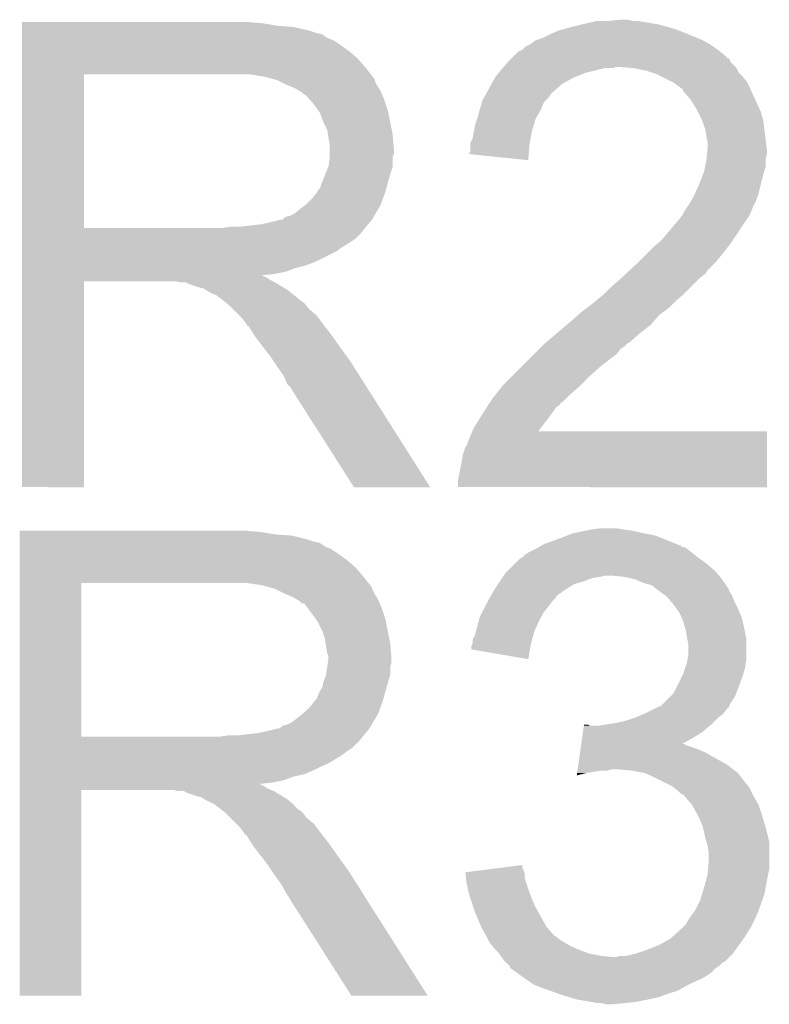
# Model space of a CAD drawing. Extents: x -1.3 to 24.2, y -3.9 to 53.4.
# Tile 17 of 42: x 18.8 to 20.3, y 8.2 to 10.2. Entities that reach past the tile are written whole.
import ezdxf

# ---------------------------------------------------------------- set-up
doc = ezdxf.new("R2010")
doc.units = 0
doc.layers.add('NFC_4_CLICK_V100_GTO', color=11, linetype='CONTINUOUS')

msp = doc.modelspace()

# ---------------------------------------------------------------- linework, layer by layer
at = {"layer": 'NFC_4_CLICK_V100_GTO'}
for points in [[(19.95424, 10.21842), (19.977102, 10.2235), (20.091402, 10.21842), (20.060922, 10.2235)], [(19.99996, 10.2235), (20.025358, 10.22604), (20.050762, 10.2235), (20.040602, 10.22604)], [(18.77062, 10.21842), (18.770622, 10.22096), (19.27606, 10.21842), (19.24558, 10.22096)], [(18.77062, 10.21334), (18.77062, 10.21842), (19.306538, 10.21334), (19.27606, 10.21842)], [(18.77062, 10.2108), (18.77062, 10.21334), (19.33956, 10.2108), (19.306538, 10.21334)], [(18.77062, 10.20318), (18.77062, 10.2108), (19.372578, 10.20318), (19.33956, 10.2108)], [(18.77062, 10.1981), (18.77062, 10.20318), (19.387822, 10.1981), (19.372578, 10.20318)], [(19.87804, 10.19556), (19.89582, 10.203182), (20.167602, 10.19556), (20.148548, 10.203182)], [(19.89582, 10.203182), (19.904706, 10.20572), (20.148548, 10.203182), (20.142202, 10.20572)], [(19.904706, 10.20572), (19.9136, 10.20826), (20.142202, 10.20572), (20.133312, 10.20826)], [(19.9136, 10.20826), (19.94408, 10.21588), (20.133312, 10.20826), (20.106642, 10.21588)], [(19.94408, 10.21588), (19.95424, 10.21842), (20.106642, 10.21588), (20.091402, 10.21842)], [(18.77062, 10.195556), (18.77062, 10.1981), (19.400524, 10.195556), (19.387822, 10.1981)], [(18.77062, 10.19302), (18.77062, 10.195556), (19.40306, 10.19302), (19.400524, 10.195556)], [(18.77062, 10.18794), (18.77062, 10.19302), (19.41068, 10.18794), (19.40306, 10.19302)], [(18.77062, 10.182858), (18.77062, 10.18794), (19.423382, 10.182858), (19.41068, 10.18794)], [(18.77062, 10.1727), (18.77062, 10.182858), (19.43862, 10.1727), (19.423382, 10.182858)], [(19.8374, 10.175242), (19.847562, 10.18286), (20.211414, 10.175242), (20.198082, 10.18286)], [(19.847562, 10.18286), (19.8628, 10.18794), (20.198082, 10.18286), (20.186228, 10.18794)], [(19.8628, 10.18794), (19.86788, 10.19048), (20.186228, 10.18794), (20.1803, 10.19048)], [(19.86788, 10.19048), (19.87804, 10.19556), (20.1803, 10.19048), (20.167602, 10.19556)], [(18.77062, 10.16), (18.77062, 10.1727), (19.4564, 10.16), (19.43862, 10.1727)], [(18.77062, 10.14476), (18.77062, 10.16), (19.474182, 10.14476), (19.4564, 10.16)], [(19.799292, 10.147292), (19.812004, 10.16), (20.24888, 10.147292), (20.23364, 10.16)], [(19.812004, 10.16), (19.819622, 10.162544), (20.23364, 10.16), (20.23008, 10.162544)], [(19.819622, 10.162544), (19.827244, 10.170162), (20.23008, 10.162544), (20.219416, 10.170162)], [(19.827244, 10.170162), (19.832318, 10.1727), (20.219416, 10.170162), (20.215862, 10.1727)], [(19.832318, 10.1727), (19.8374, 10.175242), (20.215862, 10.1727), (20.211414, 10.175242)], [(18.770618, 10.124442), (18.77062, 10.14476), (19.49196, 10.124442), (19.474182, 10.14476)], [(19.789138, 10.137138), (19.796744, 10.144744), (20.256504, 10.137138), (20.253964, 10.144744)], [(19.796744, 10.144744), (19.79676, 10.14476), (20.253964, 10.144744), (20.248902, 10.14476)], [(19.79676, 10.14476), (19.799292, 10.147292), (20.248902, 10.14476), (20.24888, 10.147292)], [(18.770618, 10.11174), (18.770618, 10.124442), (19.501838, 10.11174), (19.49196, 10.124442)], [(19.770088, 10.114278), (19.778556, 10.12444), (19.951698, 10.114278), (19.992338, 10.12444)], [(19.778556, 10.12444), (19.780672, 10.126978), (20.010116, 10.12444), (20.015196, 10.126978)], [(19.780672, 10.12698), (19.789138, 10.137138), (20.26666, 10.12698), (20.256504, 10.137138)], [(19.780672, 10.126978), (19.780672, 10.12698), (20.015196, 10.126978), (20.022822, 10.12698)], [(20.0533, 10.12444), (20.022822, 10.12698), (20.2692, 10.12444), (20.26666, 10.12698)], [(20.05332, 10.124436), (20.0533, 10.12444), (20.269202, 10.124436), (20.2692, 10.12444)], [(20.078698, 10.11936), (20.05332, 10.124436), (20.271742, 10.11936), (20.269202, 10.124436)], [(20.093938, 10.11428), (20.078698, 10.11936), (20.274282, 10.11428), (20.271742, 10.11936)], [(18.770612, 9.789182), (18.770618, 10.11172), (18.90014, 9.789182), (18.900142, 10.11172)], [(18.770618, 10.11172), (18.770618, 10.11174), (18.900142, 10.11172), (19.20748, 10.11174)], [(19.278602, 10.10666), (19.245582, 10.11174), (19.505788, 10.10666), (19.501838, 10.11174)], [(19.297242, 10.101576), (19.278602, 10.10666), (19.50974, 10.101576), (19.505788, 10.10666)], [(19.30654, 10.09904), (19.297242, 10.101576), (19.509742, 10.09904), (19.50974, 10.101576)], [(19.306548, 10.099036), (19.30654, 10.09904), (19.509742, 10.099036), (19.509742, 10.09904)], [(19.326856, 10.088882), (19.306548, 10.099036), (19.51482, 10.088882), (19.509742, 10.099036)], [(19.75503, 10.09142), (19.762288, 10.10412), (19.90344, 10.09142), (19.926298, 10.10412)], [(19.762288, 10.10412), (19.76374, 10.106658), (19.926298, 10.10412), (19.932644, 10.106658)], [(19.76374, 10.106658), (19.770088, 10.114278), (19.932644, 10.106658), (19.951698, 10.114278)], [(20.101558, 10.11174), (20.093938, 10.11428), (20.276822, 10.11174), (20.274282, 10.11428)], [(20.111722, 10.106658), (20.101558, 10.11174), (20.281902, 10.106658), (20.276822, 10.11174)], [(20.137118, 10.09396), (20.111722, 10.106658), (20.29206, 10.09396), (20.281902, 10.106658)], [(19.32686, 10.08888), (19.326856, 10.088882), (19.514822, 10.08888), (19.51482, 10.088882)], [(19.34464, 10.08126), (19.32686, 10.08888), (19.519392, 10.08126), (19.514822, 10.08888)], [(19.35311, 10.076178), (19.34464, 10.08126), (19.52244, 10.076178), (19.519392, 10.08126)], [(19.745374, 10.073642), (19.75358, 10.08888), (19.88312, 10.073642), (19.900536, 10.08888)], [(19.75358, 10.08888), (19.75503, 10.09142), (19.900536, 10.08888), (19.90344, 10.09142)], [(20.137122, 10.093958), (20.137118, 10.09396), (20.29206, 10.093958), (20.29206, 10.09396)], [(20.14728, 10.08634), (20.137122, 10.093958), (20.295524, 10.08634), (20.29206, 10.093958)], [(20.154896, 10.08126), (20.14728, 10.08634), (20.297834, 10.08126), (20.295524, 10.08634)], [(20.157438, 10.076184), (20.154896, 10.08126), (20.30014, 10.076184), (20.297834, 10.08126)], [(19.357342, 10.073638), (19.35311, 10.076178), (19.52353, 10.073638), (19.52244, 10.076178)], [(19.362426, 10.06856), (19.357342, 10.073638), (19.525706, 10.06856), (19.52353, 10.073638)], [(19.364966, 10.068554), (19.362426, 10.06856), (19.525708, 10.068554), (19.525706, 10.06856)], [(19.373852, 10.0584), (19.364966, 10.068554), (19.53006, 10.0584), (19.525708, 10.068554)], [(19.38274, 10.048242), (19.373852, 10.0584), (19.533446, 10.048242), (19.53006, 10.0584)], [(19.7358, 10.055862), (19.7399, 10.063478), (19.867882, 10.055862), (19.875498, 10.063478)], [(19.7399, 10.063478), (19.744004, 10.0711), (19.875498, 10.063478), (19.88058, 10.0711)], [(19.744004, 10.0711), (19.745374, 10.073642), (19.88058, 10.0711), (19.88312, 10.073642)], [(20.166152, 10.06602), (20.157438, 10.076184), (20.30476, 10.06602), (20.30014, 10.076184)], [(20.17268, 10.058402), (20.166152, 10.06602), (20.308278, 10.058402), (20.30476, 10.06602)], [(20.18538, 10.038078), (20.17268, 10.058402), (20.31766, 10.038078), (20.308278, 10.058402)], [(19.391814, 10.035538), (19.38274, 10.048242), (19.53768, 10.035538), (19.533446, 10.048242)], [(19.729992, 10.035538), (19.735072, 10.053316), (19.85772, 10.035538), (19.865338, 10.053316)], [(19.735072, 10.053316), (19.7358, 10.055862), (19.865338, 10.053316), (19.867882, 10.055862)], [(20.18792, 10.033), (20.18538, 10.038078), (20.320002, 10.033), (20.31766, 10.038078)], [(19.39544, 10.03046), (19.391814, 10.035538), (19.538696, 10.03046), (19.53768, 10.035538)], [(19.40306, 10.01014), (19.39544, 10.03046), (19.54276, 10.01014), (19.538696, 10.03046)], [(19.720562, 10.005062), (19.724792, 10.017758), (19.843748, 10.005062), (19.847558, 10.017758)], [(19.724792, 10.017758), (19.72564, 10.0203), (19.847558, 10.017758), (19.84901, 10.0203)], [(19.72564, 10.0203), (19.729992, 10.035538), (19.84901, 10.0203), (19.85772, 10.035538)], [(20.19554, 10.01776), (20.18792, 10.033), (20.324356, 10.01776), (20.320002, 10.033)], [(20.196494, 10.015218), (20.19554, 10.01776), (20.32508, 10.015218), (20.324356, 10.01776)], [(19.41068, 9.994896), (19.40306, 10.01014), (19.54581, 9.994896), (19.54276, 10.01014)], [(19.412132, 9.98474), (19.41068, 9.994896), (19.54784, 9.98474), (19.54581, 9.994896)], [(19.718442, 9.99236), (19.720562, 10.005062), (19.83994, 9.99236), (19.843748, 10.005062)], [(20.203158, 9.997442), (20.196494, 10.015218), (20.327302, 9.997442), (20.32508, 10.015218)], [(20.2057, 9.9822), (20.203158, 9.997442), (20.329208, 9.9822), (20.327302, 9.997442)], [(19.41322, 9.977122), (19.412132, 9.98474), (19.548476, 9.977122), (19.54784, 9.98474)], [(19.41576, 9.964418), (19.41322, 9.977122), (19.549534, 9.964418), (19.548476, 9.977122)], [(19.710402, 9.966964), (19.71548, 9.977122), (19.835322, 9.966964), (19.837168, 9.977122)], [(19.71548, 9.977122), (19.71802, 9.98982), (19.837168, 9.977122), (19.839478, 9.98982)], [(19.71802, 9.98982), (19.718442, 9.99236), (19.839478, 9.98982), (19.83994, 9.99236)], [(20.20824, 9.969502), (20.2057, 9.9822), (20.330796, 9.969502), (20.329208, 9.9822)], [(19.41576, 9.954262), (19.41576, 9.964418), (19.55038, 9.954262), (19.549534, 9.964418)], [(19.41576, 9.944096), (19.41576, 9.954262), (19.550378, 9.944096), (19.55038, 9.954262)], [(19.7104, 9.96442), (19.710402, 9.966964), (19.83486, 9.96442), (19.835322, 9.966964)], [(19.7104, 9.949184), (19.7104, 9.96442), (19.833676, 9.949184), (19.83486, 9.96442)], [(20.20697, 9.944098), (20.207986, 9.954258), (20.3327, 9.944098), (20.3327, 9.954258)], [(20.207986, 9.954258), (20.20824, 9.956798), (20.3327, 9.954258), (20.332384, 9.956798)], [(20.20824, 9.956798), (20.20824, 9.969502), (20.332384, 9.956798), (20.330796, 9.969502)], [(19.413218, 9.918698), (19.41576, 9.93648), (19.54784, 9.918698), (19.54784, 9.93648)], [(19.41576, 9.939016), (19.41576, 9.944096), (19.54784, 9.939016), (19.550378, 9.944096)], [(19.41576, 9.93648), (19.41576, 9.939016), (19.54784, 9.93648), (19.54784, 9.939016)], [(19.707874, 9.944126), (19.7104, 9.949184), (19.833284, 9.944126), (19.833676, 9.949184)], [(19.832298, 9.931402), (19.707874, 9.944126), (19.832298, 9.931402), (19.833284, 9.944126)], [(20.2057, 9.931398), (20.205954, 9.933938), (20.33016, 9.931398), (20.33016, 9.933938)], [(20.205954, 9.933938), (20.20697, 9.944098), (20.33016, 9.933938), (20.3327, 9.944098)], [(19.403058, 9.8933), (19.413216, 9.918696), (19.54022, 9.8933), (19.54784, 9.918696)], [(19.413216, 9.918696), (19.413218, 9.918698), (19.54784, 9.918696), (19.54784, 9.918698)], [(20.20062, 9.906002), (20.203158, 9.918696), (20.326532, 9.906002), (20.33016, 9.918696)], [(20.203158, 9.918696), (20.2057, 9.931398), (20.33016, 9.918696), (20.33016, 9.931398)], [(19.39798, 9.880602), (19.403058, 9.8933), (19.536756, 9.880602), (19.54022, 9.8933)], [(20.19046, 9.8806), (20.198586, 9.90092), (20.319998, 9.8806), (20.32508, 9.90092)], [(20.198586, 9.90092), (20.20062, 9.906002), (20.32508, 9.90092), (20.326532, 9.906002)], [(19.39036, 9.867894), (19.395436, 9.872978), (19.53329, 9.867894), (19.534676, 9.872978)], [(19.395436, 9.872978), (19.39798, 9.880602), (19.534676, 9.872978), (19.536756, 9.880602)], [(20.181426, 9.860278), (20.19046, 9.8806), (20.314918, 9.860278), (20.319998, 9.8806)], [(19.367498, 9.839958), (19.3802, 9.85266), (19.523362, 9.839958), (19.527982, 9.85266)], [(19.3802, 9.85266), (19.390356, 9.865356), (19.527982, 9.85266), (19.532598, 9.865356)], [(19.390356, 9.86536), (19.39036, 9.867894), (19.5326, 9.86536), (19.53329, 9.867894)], [(19.390356, 9.865356), (19.390356, 9.86536), (19.532598, 9.865356), (19.5326, 9.86536)], [(20.170138, 9.83996), (20.1803, 9.857742), (20.307296, 9.83996), (20.313966, 9.857742)], [(20.1803, 9.857742), (20.181426, 9.860278), (20.313966, 9.857742), (20.314918, 9.860278)], [(19.342098, 9.819638), (19.364322, 9.837418), (19.512066, 9.819638), (19.52244, 9.837418)], [(19.364322, 9.837418), (19.367498, 9.839958), (19.52244, 9.837418), (19.523362, 9.839958)], [(20.159982, 9.824722), (20.163366, 9.8298), (20.300188, 9.824722), (20.30222, 9.8298)], [(20.163366, 9.8298), (20.168442, 9.837416), (20.30222, 9.8298), (20.30476, 9.837416)], [(20.168442, 9.837416), (20.170138, 9.839958), (20.30476, 9.837416), (20.307294, 9.839958)], [(20.170138, 9.839958), (20.170138, 9.83996), (20.307294, 9.839958), (20.307296, 9.83996)], [(19.316694, 9.80694), (19.321778, 9.812016), (19.50466, 9.80694), (19.50762, 9.812016)], [(19.321778, 9.812016), (19.331938, 9.814558), (19.50762, 9.812016), (19.509104, 9.814558)], [(19.331938, 9.814558), (19.342098, 9.819638), (19.509104, 9.814558), (19.512066, 9.819638)], [(20.12696, 9.78154), (20.15236, 9.812026), (20.273432, 9.78154), (20.293756, 9.812026)], [(20.15236, 9.812026), (20.152382, 9.81456), (20.293756, 9.812026), (20.295446, 9.81456)], [(20.152382, 9.81456), (20.154906, 9.814574), (20.295446, 9.81456), (20.295454, 9.814574)], [(20.154906, 9.814574), (20.156168, 9.817098), (20.295454, 9.814574), (20.297138, 9.817098)], [(20.156168, 9.817098), (20.159982, 9.824722), (20.297138, 9.817098), (20.300188, 9.824722)], [(18.770612, 9.78916), (18.770612, 9.789182), (19.189698, 9.78916), (18.90014, 9.789182)], [(18.770612, 9.779), (18.770612, 9.78916), (19.4818, 9.779), (19.489928, 9.78916)], [(19.189698, 9.78916), (19.20748, 9.7917), (19.489928, 9.78916), (19.49196, 9.7917)], [(19.227798, 9.7917), (19.24812, 9.79424), (19.49196, 9.7917), (19.494076, 9.79424)], [(19.24812, 9.79424), (19.270978, 9.79678), (19.494076, 9.79424), (19.496192, 9.79678)], [(19.270978, 9.79678), (19.29384, 9.80186), (19.496192, 9.79678), (19.500426, 9.80186)], [(19.29384, 9.80186), (19.314158, 9.80694), (19.500426, 9.80186), (19.50466, 9.80694)], [(18.77061, 9.7663), (18.770612, 9.779), (19.4691, 9.7663), (19.4818, 9.779)], [(20.111722, 9.76376), (20.12696, 9.78154), (20.26158, 9.76376), (20.273432, 9.78154)], [(18.77061, 9.75614), (18.77061, 9.7663), (19.453862, 9.75614), (19.4691, 9.7663)], [(18.77061, 9.74852), (18.77061, 9.75614), (19.44116, 9.74852), (19.453862, 9.75614)], [(18.77061, 9.7409), (18.77061, 9.74852), (19.430998, 9.7409), (19.44116, 9.74852)], [(20.08886, 9.74344), (20.09394, 9.74852), (20.24634, 9.74344), (20.25015, 9.74852)], [(20.09394, 9.74852), (20.111722, 9.76376), (20.25015, 9.74852), (20.26158, 9.76376)], [(18.77061, 9.71804), (18.77061, 9.7409), (19.38528, 9.71804), (19.430998, 9.7409)], [(20.06346, 9.71804), (20.08886, 9.74344), (20.22602, 9.71804), (20.24634, 9.74344)], [(18.77061, 9.71042), (18.77061, 9.71804), (19.364958, 9.71042), (19.38528, 9.71804)], [(18.77061, 9.705338), (18.77061, 9.71042), (19.344638, 9.705338), (19.364958, 9.71042)], [(20.044702, 9.70026), (20.05838, 9.71296), (20.20824, 9.70026), (20.22094, 9.71296)], [(20.05838, 9.71296), (20.06346, 9.71804), (20.22094, 9.71296), (20.22602, 9.71804)], [(18.770608, 9.685018), (18.77061, 9.690064), (19.283682, 9.685018), (19.27359, 9.690064)], [(18.770608, 9.67994), (18.770608, 9.685018), (19.291302, 9.67994), (19.283682, 9.685018)], [(18.77061, 9.69772), (18.77061, 9.705338), (19.324318, 9.69772), (19.344638, 9.705338)], [(18.77061, 9.69264), (18.77061, 9.69772), (19.298922, 9.69264), (19.324318, 9.69772)], [(18.77061, 9.690064), (18.77061, 9.69264), (19.27359, 9.690064), (19.298922, 9.69264)], [(20.02282, 9.67994), (20.028288, 9.685018), (20.18792, 9.67994), (20.193, 9.685018)], [(20.028288, 9.685018), (20.036494, 9.692638), (20.193, 9.685018), (20.203158, 9.692638)], [(20.036494, 9.692638), (20.044702, 9.70026), (20.203158, 9.692638), (20.20824, 9.70026)], [(18.7706, 9.245622), (18.770608, 9.677378), (18.900118, 9.245622), (18.90014, 9.677378)], [(18.770608, 9.6774), (18.770608, 9.67994), (19.29638, 9.6774), (19.291302, 9.67994)], [(18.770608, 9.677378), (18.770608, 9.6774), (18.90014, 9.677378), (19.093178, 9.6774)], [(19.103338, 9.67486), (19.093178, 9.6774), (19.301458, 9.67486), (19.29638, 9.6774)], [(19.118578, 9.672324), (19.116034, 9.67486), (19.305686, 9.672324), (19.301458, 9.67486)], [(19.141442, 9.6647), (19.118578, 9.672324), (19.318394, 9.6647), (19.305686, 9.672324)], [(19.151598, 9.662162), (19.141442, 9.6647), (19.322624, 9.662162), (19.318394, 9.6647)], [(19.9898, 9.64946), (20.00504, 9.6647), (20.15744, 9.64946), (20.17268, 9.6647)], [(20.00504, 9.6647), (20.02282, 9.67994), (20.17268, 9.6647), (20.18792, 9.67994)], [(19.155412, 9.65962), (19.151598, 9.662162), (19.32686, 9.65962), (19.322624, 9.662162)], [(19.159218, 9.657082), (19.155412, 9.65962), (19.330034, 9.657082), (19.32686, 9.65962)], [(19.174456, 9.649462), (19.159218, 9.657082), (19.339558, 9.649462), (19.330034, 9.657082)], [(19.176994, 9.64946), (19.174456, 9.649462), (19.33956, 9.64946), (19.339558, 9.649462)], [(19.17954, 9.646922), (19.176994, 9.64946), (19.342734, 9.646922), (19.33956, 9.64946)], [(19.1897, 9.6393), (19.17954, 9.646922), (19.35226, 9.6393), (19.342734, 9.646922)], [(19.974562, 9.636762), (19.989798, 9.649458), (20.142202, 9.636762), (20.157436, 9.649458)], [(19.989798, 9.649458), (19.9898, 9.64946), (20.157436, 9.649458), (20.15744, 9.64946)], [(19.192876, 9.63676), (19.1897, 9.6393), (19.3548, 9.63676), (19.35226, 9.6393)], [(19.199228, 9.631678), (19.192876, 9.63676), (19.362422, 9.631678), (19.3548, 9.63676)], [(19.202398, 9.629142), (19.199228, 9.631678), (19.364452, 9.629142), (19.362422, 9.631678)], [(19.212562, 9.618978), (19.202398, 9.629142), (19.372582, 9.618978), (19.364452, 9.629142)], [(19.955086, 9.62152), (19.96186, 9.6266), (20.126958, 9.62152), (20.132038, 9.6266)], [(19.96186, 9.6266), (19.97456, 9.63676), (20.132038, 9.6266), (20.142198, 9.63676)], [(19.97456, 9.63676), (19.974562, 9.636762), (20.142198, 9.63676), (20.142202, 9.636762)], [(19.225262, 9.606278), (19.212562, 9.618978), (19.387822, 9.606278), (19.372582, 9.618978)], [(19.232878, 9.59866), (19.225262, 9.606278), (19.393536, 9.59866), (19.387822, 9.606278)], [(19.91275, 9.585958), (19.93646, 9.606278), (20.088858, 9.585958), (20.106636, 9.606278)], [(19.93646, 9.606278), (19.936462, 9.60628), (20.106636, 9.606278), (20.106638, 9.60628)], [(19.936462, 9.60628), (19.941542, 9.61136), (20.106638, 9.60628), (20.11341, 9.61136)], [(19.941542, 9.61136), (19.955086, 9.62152), (20.11341, 9.61136), (20.126958, 9.62152)], [(19.240498, 9.5885), (19.232878, 9.59866), (19.401156, 9.5885), (19.393536, 9.59866)], [(19.24177, 9.58596), (19.240498, 9.5885), (19.40306, 9.58596), (19.401156, 9.5885)], [(19.243034, 9.583434), (19.24177, 9.58596), (19.405026, 9.583434), (19.40306, 9.58596)], [(19.245568, 9.58342), (19.243034, 9.583434), (19.405036, 9.58342), (19.405026, 9.583434)], [(19.25828, 9.5631), (19.245568, 9.58342), (19.42084, 9.5631), (19.405036, 9.58342)], [(19.9009, 9.5758), (19.91275, 9.585958), (20.075796, 9.5758), (20.088858, 9.585958)], [(19.27352, 9.54278), (19.25828, 9.5631), (19.435064, 9.54278), (19.42084, 9.5631)], [(19.86788, 9.54786), (19.891894, 9.56818), (20.043134, 9.54786), (20.066, 9.56818)], [(19.891894, 9.56818), (19.9009, 9.5758), (20.066, 9.56818), (20.075796, 9.5758)], [(19.277472, 9.5377), (19.27352, 9.54278), (19.43862, 9.5377), (19.435064, 9.54278)], [(19.86026, 9.54024), (19.867874, 9.547854), (20.03298, 9.54024), (20.040594, 9.547854)], [(19.867874, 9.547854), (19.86788, 9.54786), (20.040594, 9.547854), (20.043134, 9.54786)], [(19.2913, 9.51992), (19.277472, 9.5377), (19.451552, 9.51992), (19.43862, 9.5377)], [(19.298074, 9.50976), (19.2913, 9.51992), (19.45894, 9.50976), (19.451552, 9.51992)], [(19.8374, 9.51738), (19.845018, 9.524998), (20.00758, 9.51738), (20.017738, 9.524998)], [(19.845018, 9.524998), (19.855178, 9.535158), (20.017738, 9.524998), (20.025358, 9.535158)], [(19.855178, 9.535158), (19.86026, 9.54024), (20.025358, 9.535158), (20.03298, 9.54024)], [(19.30654, 9.49706), (19.298074, 9.50976), (19.466998, 9.49706), (19.45894, 9.50976)], [(19.7993, 9.47928), (19.81962, 9.4996), (19.96186, 9.47928), (19.98472, 9.4996)], [(19.81962, 9.4996), (19.8374, 9.51738), (19.98472, 9.4996), (20.00758, 9.51738)], [(19.319238, 9.479282), (19.30654, 9.49706), (19.478278, 9.479282), (19.466998, 9.49706)], [(19.326858, 9.461504), (19.319238, 9.479282), (19.489558, 9.461504), (19.478278, 9.479282)], [(19.77898, 9.45896), (19.7993, 9.47928), (19.94154, 9.45896), (19.96186, 9.47928)], [(19.334478, 9.45388), (19.326858, 9.461504), (19.494394, 9.45388), (19.489558, 9.461504)], [(19.776948, 9.45642), (19.77898, 9.45896), (19.939, 9.45642), (19.94154, 9.45896)], [(19.33702, 9.448802), (19.334478, 9.45388), (19.497616, 9.448802), (19.494394, 9.45388)], [(19.466556, 9.24561), (19.33702, 9.448802), (19.626534, 9.24561), (19.497616, 9.448802)], [(19.75866, 9.43356), (19.762724, 9.438642), (19.913596, 9.43356), (19.91868, 9.438642)], [(19.762724, 9.438642), (19.776948, 9.45642), (19.91868, 9.438642), (19.939, 9.45642)], [(19.745112, 9.413238), (19.7485, 9.41832), (19.890738, 9.413238), (19.898356, 9.41832)], [(19.7485, 9.41832), (19.751876, 9.423386), (19.898356, 9.41832), (19.900894, 9.423386)], [(19.751876, 9.423386), (19.751886, 9.4234), (19.900894, 9.423386), (19.903434, 9.4234)], [(19.751886, 9.4234), (19.75866, 9.43356), (19.903434, 9.4234), (19.913596, 9.43356)], [(19.727546, 9.3853), (19.740244, 9.40562), (19.87042, 9.3853), (19.88566, 9.40562)], [(19.740244, 9.40562), (19.74342, 9.4107), (19.88566, 9.40562), (19.889046, 9.4107)], [(19.74342, 9.4107), (19.745112, 9.413238), (19.889046, 9.4107), (19.890738, 9.413238)], [(19.718022, 9.37006), (19.727546, 9.3853), (19.858596, 9.37006), (19.87042, 9.3853)], [(19.7104, 9.35228), (19.714744, 9.362418), (20.332698, 9.35228), (20.3327, 9.362418)], [(19.714744, 9.362418), (19.714754, 9.36244), (20.3327, 9.362418), (19.852684, 9.36244)], [(19.714754, 9.36244), (19.718022, 9.37006), (19.852684, 9.36244), (19.858596, 9.37006)], [(19.70278, 9.331964), (19.70532, 9.33958), (20.332694, 9.331964), (20.332694, 9.33958)], [(19.70532, 9.33958), (19.7104, 9.35228), (20.332694, 9.33958), (20.332698, 9.35228)], [(19.69262, 9.29894), (19.695162, 9.314182), (20.332688, 9.29894), (20.33269, 9.314182)], [(19.695162, 9.314182), (19.700244, 9.329422), (20.33269, 9.314182), (20.332692, 9.329422)], [(19.700244, 9.329422), (19.70278, 9.331964), (20.332692, 9.329422), (20.332694, 9.331964)], [(19.685, 9.260842), (19.69262, 9.29894), (20.33268, 9.260842), (20.332688, 9.29894)], [(19.685, 9.245622), (19.685, 9.260842), (20.332678, 9.245622), (20.33268, 9.260842)], [(18.900118, 9.2456), (18.7706, 9.245622), (18.900118, 9.2456), (18.900118, 9.245622)], [(19.62654, 9.2456), (19.626534, 9.24561), (19.62654, 9.2456), (19.466556, 9.24561)], [(20.332678, 9.2456), (19.685, 9.245622), (20.332678, 9.2456), (20.332678, 9.245622)], [(18.76554, 9.15162), (18.765542, 9.15416), (19.27098, 9.15162), (19.2405, 9.15416)], [(18.76554, 9.14654), (18.76554, 9.15162), (19.301458, 9.14654), (19.27098, 9.15162)], [(19.913086, 9.143998), (19.926302, 9.14908), (20.099022, 9.143998), (20.07362, 9.14908)], [(19.926302, 9.14908), (19.9517, 9.15416), (20.07362, 9.14908), (20.050758, 9.15416)], [(19.9517, 9.15416), (19.9644, 9.1567), (20.050758, 9.15416), (20.03298, 9.1567)], [(19.9644, 9.1567), (19.982182, 9.15924), (20.03298, 9.1567), (20.017742, 9.15924)], [(18.76554, 9.144), (18.76554, 9.14654), (19.33702, 9.144), (19.301458, 9.14654)], [(18.76554, 9.13638), (18.76554, 9.144), (19.367498, 9.13638), (19.33702, 9.144)], [(18.76554, 9.1313), (18.76554, 9.13638), (19.382742, 9.1313), (19.367498, 9.13638)], [(18.76554, 9.128756), (18.76554, 9.1313), (19.395444, 9.128756), (19.382742, 9.1313)], [(18.76554, 9.12622), (18.76554, 9.128756), (19.39798, 9.12622), (19.395444, 9.128756)], [(19.86534, 9.12622), (19.89328, 9.13638), (20.143474, 9.12622), (20.11807, 9.13638)], [(19.89328, 9.13638), (19.913086, 9.143998), (20.11807, 9.13638), (20.099022, 9.143998)], [(18.76554, 9.12114), (18.76554, 9.12622), (19.4056, 9.12114), (19.39798, 9.12622)], [(18.76554, 9.116058), (18.76554, 9.12114), (19.418302, 9.116058), (19.4056, 9.12114)], [(18.76554, 9.1059), (18.76554, 9.116058), (19.43354, 9.1059), (19.418302, 9.116058)], [(19.8247, 9.10336), (19.832322, 9.10844), (20.18157, 9.10336), (20.17522, 9.10844)], [(19.832322, 9.10844), (19.852634, 9.118598), (20.17522, 9.10844), (20.162522, 9.118598)], [(19.852634, 9.118598), (19.852638, 9.1186), (20.162522, 9.118598), (20.162516, 9.1186)], [(19.852638, 9.1186), (19.856864, 9.121136), (20.162516, 9.1186), (20.152378, 9.121136)], [(19.856864, 9.121136), (19.861068, 9.123658), (20.152378, 9.121136), (20.15236, 9.123658)], [(19.861068, 9.123658), (19.861106, 9.12368), (20.15236, 9.123658), (20.149824, 9.12368)], [(19.861106, 9.12368), (19.86534, 9.12622), (20.149824, 9.12368), (20.143474, 9.12622)], [(18.76554, 9.0932), (18.76554, 9.1059), (19.45132, 9.0932), (19.43354, 9.1059)], [(18.76554, 9.07796), (18.76554, 9.0932), (19.469102, 9.07796), (19.45132, 9.0932)], [(19.80438, 9.08558), (19.814544, 9.095742), (20.2057, 9.08558), (20.191474, 9.095742)], [(19.814544, 9.095742), (19.819616, 9.09828), (20.191474, 9.095742), (20.18792, 9.09828)], [(19.819616, 9.09828), (19.81962, 9.098282), (20.18792, 9.09828), (20.187918, 9.098282)], [(19.81962, 9.098282), (19.8247, 9.10336), (20.187918, 9.098282), (20.18157, 9.10336)], [(18.765538, 9.057642), (18.76554, 9.07796), (19.48688, 9.057642), (19.469102, 9.07796)], [(19.784062, 9.065262), (19.78914, 9.07034), (20.227836, 9.065262), (20.223482, 9.07034)], [(19.78914, 9.07034), (19.80438, 9.08558), (20.223482, 9.07034), (20.2057, 9.08558)], [(18.765532, 8.722382), (18.765538, 9.04492), (18.89506, 8.722382), (18.895062, 9.04492)], [(18.765538, 9.04494), (18.765538, 9.057642), (19.496758, 9.04494), (19.48688, 9.057642)], [(18.765538, 9.04492), (18.765538, 9.04494), (18.895062, 9.04492), (19.2024, 9.04494)], [(19.273522, 9.03986), (19.240502, 9.04494), (19.500708, 9.03986), (19.496758, 9.04494)], [(19.768816, 9.042398), (19.772206, 9.047482), (19.928838, 9.042398), (19.946622, 9.047482)], [(19.772206, 9.047482), (19.777284, 9.055098), (19.946622, 9.047482), (19.966938, 9.055098)], [(19.777284, 9.055098), (19.778978, 9.05764), (19.966938, 9.055098), (19.98218, 9.05764)], [(19.778978, 9.05764), (19.780672, 9.06018), (19.98218, 9.05764), (19.994878, 9.06018)], [(19.780672, 9.06018), (19.784062, 9.065262), (20.23219, 9.06018), (20.227836, 9.065262)], [(20.032978, 9.05764), (20.007582, 9.06018), (20.234368, 9.05764), (20.23219, 9.06018)], [(20.055838, 9.05256), (20.032978, 9.05764), (20.23872, 9.05256), (20.234368, 9.05764)], [(20.073618, 9.04494), (20.055838, 9.05256), (20.2438, 9.04494), (20.23872, 9.05256)], [(20.091398, 9.039862), (20.073618, 9.04494), (20.247184, 9.039862), (20.2438, 9.04494)], [(19.292162, 9.034776), (19.273522, 9.03986), (19.50466, 9.034776), (19.500708, 9.03986)], [(19.30146, 9.03224), (19.292162, 9.034776), (19.504662, 9.03224), (19.50466, 9.034776)], [(19.301468, 9.032236), (19.30146, 9.03224), (19.504662, 9.032236), (19.504662, 9.03224)], [(19.321776, 9.022082), (19.301468, 9.032236), (19.50974, 9.022082), (19.504662, 9.032236)], [(19.753362, 9.01699), (19.760774, 9.0297), (19.89074, 9.01699), (19.908522, 9.0297)], [(19.760774, 9.0297), (19.763738, 9.03478), (19.908522, 9.0297), (19.916648, 9.03478)], [(19.763738, 9.03478), (19.768816, 9.042398), (19.916648, 9.03478), (19.928838, 9.042398)], [(20.1041, 9.0297), (20.091398, 9.039862), (20.253958, 9.0297), (20.247184, 9.039862)], [(20.104106, 9.029696), (20.1041, 9.0297), (20.25396, 9.029696), (20.253958, 9.0297)], [(20.107496, 9.027154), (20.104106, 9.029696), (20.253964, 9.027154), (20.25396, 9.029696)], [(20.11426, 9.02208), (20.107496, 9.027154), (20.257348, 9.02208), (20.253964, 9.027154)], [(19.32178, 9.02208), (19.321776, 9.022082), (19.509742, 9.02208), (19.50974, 9.022082)], [(19.33956, 9.01446), (19.32178, 9.02208), (19.514312, 9.01446), (19.509742, 9.02208)], [(19.34803, 9.009378), (19.33956, 9.01446), (19.51736, 9.009378), (19.514312, 9.01446)], [(19.352262, 9.006838), (19.34803, 9.009378), (19.51845, 9.006838), (19.51736, 9.009378)], [(19.357346, 9.00176), (19.352262, 9.006838), (19.520626, 9.00176), (19.51845, 9.006838)], [(19.74215, 8.99668), (19.74596, 9.004298), (19.8755, 8.99668), (19.881214, 9.004298)], [(19.74596, 9.004298), (19.74744, 9.006838), (19.881214, 9.004298), (19.88312, 9.006838)], [(19.74744, 9.006838), (19.751882, 9.014454), (19.88312, 9.006838), (19.890734, 9.014454)], [(19.751882, 9.014454), (19.753362, 9.01699), (19.890734, 9.014454), (19.89074, 9.01699)], [(20.11807, 9.01954), (20.11426, 9.02208), (20.25904, 9.01954), (20.257348, 9.02208)], [(20.121878, 9.017), (20.11807, 9.01954), (20.260056, 9.017), (20.25904, 9.01954)], [(20.130588, 9.00684), (20.121878, 9.017), (20.26412, 9.00684), (20.260056, 9.017)], [(20.13712, 8.99922), (20.130588, 9.00684), (20.26793, 8.99922), (20.26412, 9.00684)], [(19.362424, 9.001752), (19.357346, 9.00176), (19.52063, 9.001752), (19.520626, 9.00176)], [(19.37004, 8.9916), (19.362424, 9.001752), (19.52498, 8.9916), (19.52063, 9.001752)], [(19.37766, 8.98144), (19.37004, 8.9916), (19.528368, 8.98144), (19.52498, 8.9916)], [(19.73072, 8.97382), (19.735798, 8.983978), (19.859534, 8.97382), (19.865338, 8.983978)], [(19.735798, 8.983978), (19.74215, 8.99668), (19.865338, 8.983978), (19.8755, 8.99668)], [(20.142564, 8.9916), (20.13712, 8.99922), (20.27174, 8.9916), (20.26793, 8.99922)], [(20.149818, 8.981442), (20.142564, 8.9916), (20.276094, 8.981442), (20.27174, 8.9916)], [(19.386732, 8.968738), (19.37766, 8.98144), (19.5326, 8.968738), (19.528368, 8.98144)], [(19.39036, 8.963658), (19.386732, 8.968738), (19.533618, 8.963658), (19.5326, 8.968738)], [(19.40052, 8.943338), (19.39036, 8.963658), (19.537682, 8.943338), (19.533618, 8.963658)], [(19.7231, 8.94588), (19.72864, 8.966198), (19.846146, 8.94588), (19.85518, 8.966198)], [(19.72864, 8.966198), (19.73072, 8.97382), (19.85518, 8.966198), (19.859534, 8.97382)], [(20.153088, 8.973818), (20.149818, 8.981442), (20.27936, 8.973818), (20.276094, 8.981442)], [(20.15744, 8.963662), (20.153088, 8.973818), (20.2819, 8.963662), (20.27936, 8.973818)], [(20.160344, 8.9535), (20.15744, 8.963662), (20.28444, 8.9535), (20.2819, 8.963662)], [(19.4056, 8.928098), (19.40052, 8.943338), (19.54073, 8.928098), (19.537682, 8.943338)], [(19.720562, 8.935722), (19.722464, 8.94334), (19.84294, 8.935722), (19.845018, 8.94334)], [(19.722464, 8.94334), (19.7231, 8.94588), (19.845018, 8.94334), (19.846146, 8.94588)], [(20.16252, 8.945882), (20.160344, 8.9535), (20.285964, 8.945882), (20.28444, 8.9535)], [(20.16506, 8.93064), (20.16252, 8.945882), (20.289012, 8.93064), (20.285964, 8.945882)], [(19.407052, 8.91794), (19.4056, 8.928098), (19.54276, 8.91794), (19.54073, 8.928098)], [(19.71548, 8.917944), (19.715482, 8.925564), (19.838092, 8.917944), (19.84017, 8.925564)], [(19.715482, 8.925564), (19.720562, 8.935722), (19.84017, 8.925564), (19.84294, 8.935722)], [(20.16557, 8.928098), (20.16506, 8.93064), (20.28952, 8.928098), (20.289012, 8.93064)], [(20.1676, 8.917942), (20.16557, 8.928098), (20.28952, 8.917942), (20.28952, 8.928098)], [(19.40814, 8.910322), (19.407052, 8.91794), (19.543396, 8.910322), (19.54276, 8.91794)], [(19.410682, 8.89762), (19.40814, 8.910322), (19.544454, 8.89762), (19.543396, 8.910322)], [(19.71294, 8.905258), (19.712942, 8.912864), (19.835702, 8.905258), (19.836974, 8.912864)], [(19.832298, 8.884924), (19.71294, 8.905258), (19.832298, 8.884924), (19.835702, 8.905258)], [(19.712942, 8.912864), (19.714208, 8.9154), (19.836974, 8.912864), (19.8374, 8.9154)], [(19.714208, 8.9154), (19.71548, 8.917944), (19.8374, 8.9154), (19.838092, 8.917944)], [(20.1676, 8.892542), (20.1676, 8.917942), (20.28952, 8.892542), (20.28952, 8.917942)], [(19.41322, 8.889996), (19.410682, 8.89762), (19.54509, 8.889996), (19.544454, 8.89762)], [(19.411766, 8.877298), (19.41322, 8.88746), (19.545298, 8.877298), (19.545298, 8.88746)], [(19.41322, 8.887462), (19.41322, 8.889996), (19.5453, 8.887462), (19.54509, 8.889996)], [(19.41322, 8.88746), (19.41322, 8.887462), (19.545298, 8.88746), (19.5453, 8.887462)], [(20.16506, 8.8773), (20.165906, 8.882378), (20.288672, 8.8773), (20.28952, 8.882378)], [(20.165906, 8.882378), (20.1676, 8.892542), (20.28952, 8.882378), (20.28952, 8.892542)], [(19.408138, 8.851898), (19.410678, 8.869676), (19.54276, 8.851898), (19.54276, 8.869676)], [(19.410678, 8.869676), (19.411766, 8.877298), (19.54276, 8.869676), (19.545298, 8.877298)], [(20.15744, 8.854442), (20.161672, 8.867138), (20.283352, 8.854442), (20.28698, 8.867138)], [(20.161672, 8.867138), (20.16506, 8.8773), (20.28698, 8.867138), (20.288672, 8.8773)], [(19.40052, 8.8265), (19.40306, 8.839198), (19.53514, 8.8265), (19.53895, 8.839198)], [(19.40306, 8.839198), (19.408136, 8.851896), (19.53895, 8.839198), (19.54276, 8.851896)], [(19.408136, 8.851896), (19.408138, 8.851898), (19.54276, 8.851896), (19.54276, 8.851898)], [(20.137122, 8.813804), (20.154898, 8.84936), (20.268564, 8.813804), (20.2819, 8.84936)], [(20.154898, 8.84936), (20.15744, 8.854442), (20.2819, 8.84936), (20.283352, 8.854442)], [(19.3929, 8.8138), (19.40052, 8.826498), (19.531676, 8.8138), (19.535138, 8.826498)], [(19.40052, 8.826498), (19.40052, 8.8265), (19.535138, 8.826498), (19.53514, 8.8265)], [(19.37512, 8.78586), (19.385278, 8.798558), (19.522902, 8.78586), (19.527518, 8.798558)], [(19.385278, 8.79856), (19.387818, 8.8011), (19.52752, 8.79856), (19.528212, 8.8011)], [(19.385278, 8.798558), (19.385278, 8.79856), (19.527518, 8.798558), (19.52752, 8.79856)], [(19.387818, 8.8011), (19.39036, 8.80618), (19.528212, 8.8011), (19.529598, 8.80618)], [(19.39036, 8.80618), (19.3929, 8.8138), (19.529598, 8.80618), (19.531676, 8.8138)], [(20.111714, 8.788396), (20.132036, 8.808718), (20.25396, 8.788396), (20.266658, 8.808718)], [(20.132036, 8.808718), (20.137122, 8.813804), (20.266658, 8.808718), (20.268564, 8.813804)], [(19.362418, 8.773158), (19.37512, 8.78586), (19.518282, 8.773158), (19.522902, 8.78586)], [(20.08124, 8.77316), (20.096478, 8.780778), (20.243164, 8.77316), (20.24888, 8.780778)], [(20.096478, 8.780778), (20.10663, 8.785854), (20.24888, 8.780778), (20.253954, 8.785854)], [(20.10663, 8.785854), (20.106644, 8.78586), (20.253954, 8.785854), (20.253954, 8.78586)], [(20.106644, 8.78586), (20.109186, 8.785866), (20.253954, 8.78586), (20.253954, 8.785866)], [(20.109186, 8.785866), (20.111714, 8.788396), (20.253954, 8.785866), (20.25396, 8.788396)], [(19.337018, 8.752838), (19.359242, 8.770618), (19.506986, 8.752838), (19.51736, 8.770618)], [(19.359242, 8.770618), (19.362418, 8.773158), (19.51736, 8.770618), (19.518282, 8.773158)], [(20.03552, 8.755382), (20.050756, 8.76046), (20.223482, 8.755382), (20.22856, 8.76046)], [(20.050756, 8.76046), (20.058378, 8.763), (20.22856, 8.76046), (20.231734, 8.763)], [(20.058378, 8.763), (20.075518, 8.770618), (20.231734, 8.763), (20.241258, 8.770618)], [(20.075518, 8.770618), (20.08124, 8.77316), (20.241258, 8.770618), (20.243164, 8.77316)], [(19.265898, 8.72998), (19.28876, 8.73506), (19.491112, 8.72998), (19.495346, 8.73506)], [(19.28876, 8.73506), (19.309078, 8.74014), (19.495346, 8.73506), (19.49958, 8.74014)], [(19.311614, 8.74014), (19.316698, 8.745216), (19.49958, 8.74014), (19.50254, 8.745216)], [(19.316698, 8.745216), (19.326858, 8.747758), (19.50254, 8.745216), (19.504024, 8.747758)], [(19.326858, 8.747758), (19.337018, 8.752838), (19.504024, 8.747758), (19.506986, 8.752838)], [(19.946998, 8.73252), (19.948816, 8.74522), (20.198078, 8.73252), (20.212896, 8.74522)], [(19.948816, 8.74522), (19.949178, 8.747758), (19.961864, 8.74522), (19.956784, 8.747758)], [(19.949178, 8.747758), (19.94918, 8.74776), (19.956784, 8.747758), (19.94918, 8.74776)], [(19.979642, 8.74522), (19.99488, 8.74776), (20.212896, 8.74522), (20.21586, 8.74776)], [(19.99488, 8.74776), (20.012658, 8.7503), (20.21586, 8.74776), (20.2184, 8.7503)], [(20.012658, 8.7503), (20.03552, 8.755382), (20.2184, 8.7503), (20.223482, 8.755382)], [(18.765532, 8.72236), (18.765532, 8.722382), (19.184618, 8.72236), (18.89506, 8.722382)], [(18.765532, 8.7122), (18.765532, 8.72236), (19.47672, 8.7122), (19.484848, 8.72236)], [(19.184618, 8.72236), (19.2024, 8.7249), (19.484848, 8.72236), (19.48688, 8.7249)], [(19.222718, 8.7249), (19.24304, 8.72744), (19.48688, 8.7249), (19.488996, 8.72744)], [(19.24304, 8.72744), (19.265898, 8.72998), (19.488996, 8.72744), (19.491112, 8.72998)], [(19.943366, 8.70712), (19.945182, 8.719822), (20.154986, 8.70712), (20.17776, 8.719822)], [(19.945182, 8.719822), (19.946998, 8.73252), (20.17776, 8.719822), (20.198078, 8.73252)], [(18.76553, 8.6995), (18.765532, 8.7122), (19.46402, 8.6995), (19.47672, 8.7122)], [(18.76553, 8.68934), (18.76553, 8.6995), (19.44878, 8.68934), (19.46402, 8.6995)], [(19.940822, 8.68934), (19.941912, 8.69696), (20.203162, 8.68934), (20.185378, 8.69696)], [(19.941912, 8.69696), (19.943002, 8.70458), (20.185378, 8.69696), (20.162524, 8.70458)], [(19.943002, 8.70458), (19.943364, 8.707114), (20.162524, 8.70458), (20.159986, 8.707114)], [(19.943364, 8.707114), (19.943366, 8.70712), (20.159986, 8.707114), (20.154986, 8.70712)], [(18.76553, 8.681718), (18.76553, 8.68934), (19.438618, 8.681718), (19.44878, 8.68934)], [(18.76553, 8.66648), (18.76553, 8.681718), (19.413218, 8.66648), (19.438618, 8.681718)], [(19.937188, 8.66394), (19.940822, 8.68934), (20.248878, 8.66394), (20.203162, 8.68934)], [(18.76553, 8.65886), (18.76553, 8.66648), (19.39544, 8.65886), (19.413218, 8.66648)], [(18.76553, 8.65124), (18.76553, 8.65886), (19.3802, 8.65124), (19.39544, 8.65886)], [(19.935372, 8.65124), (19.935736, 8.65378), (19.997418, 8.65124), (20.007578, 8.65378)], [(19.935736, 8.65378), (19.937188, 8.66394), (20.261942, 8.65378), (20.248878, 8.66394)], [(20.048222, 8.65124), (20.020282, 8.65378), (20.265208, 8.65124), (20.261942, 8.65378)], [(18.76553, 8.64362), (18.76553, 8.65124), (19.362418, 8.64362), (19.3802, 8.65124)], [(18.76553, 8.638538), (18.76553, 8.64362), (19.339558, 8.638538), (19.362418, 8.64362)], [(18.76553, 8.63092), (18.76553, 8.638538), (19.319238, 8.63092), (19.339558, 8.638538)], [(19.933924, 8.64111), (19.934646, 8.64616), (19.933924, 8.64111), (19.95424, 8.64616)], [(19.934646, 8.64616), (19.935372, 8.65124), (19.95424, 8.64616), (19.984718, 8.65124)], [(20.076158, 8.64616), (20.048222, 8.65124), (20.27174, 8.64616), (20.265208, 8.65124)], [(20.076164, 8.646158), (20.076158, 8.64616), (20.271742, 8.646158), (20.27174, 8.64616)], [(20.09902, 8.636), (20.076164, 8.646158), (20.279644, 8.636), (20.271742, 8.646158)], [(20.124422, 8.6233), (20.09902, 8.636), (20.289522, 8.6233), (20.279644, 8.636)], [(18.765528, 8.618218), (18.76553, 8.623264), (19.278602, 8.618218), (19.26851, 8.623264)], [(18.765528, 8.61314), (18.765528, 8.618218), (19.28622, 8.61314), (19.278602, 8.618218)], [(18.765528, 8.6106), (18.765528, 8.61314), (19.292572, 8.6106), (19.28622, 8.61314)], [(18.76553, 8.62584), (18.76553, 8.63092), (19.293842, 8.62584), (19.319238, 8.63092)], [(18.76553, 8.623264), (18.76553, 8.62584), (19.26851, 8.623264), (19.293842, 8.62584)], [(20.129502, 8.62076), (20.124422, 8.6233), (20.29206, 8.62076), (20.289522, 8.6233)], [(20.134578, 8.618222), (20.129502, 8.62076), (20.293752, 8.618222), (20.29206, 8.62076)], [(20.140934, 8.613138), (20.134578, 8.618222), (20.29714, 8.613138), (20.293752, 8.618222)], [(20.147278, 8.608062), (20.140934, 8.613138), (20.29968, 8.608062), (20.29714, 8.613138)], [(18.76552, 8.178822), (18.765528, 8.610578), (18.895038, 8.178822), (18.89506, 8.610578)], [(18.765528, 8.610578), (18.765528, 8.6106), (18.89506, 8.610578), (19.088098, 8.6106)], [(19.098258, 8.60806), (19.088098, 8.6106), (19.298922, 8.60806), (19.292572, 8.6106)], [(19.113498, 8.605524), (19.110954, 8.60806), (19.30315, 8.605524), (19.298922, 8.60806)], [(19.136362, 8.5979), (19.113498, 8.605524), (19.315854, 8.5979), (19.30315, 8.605524)], [(19.146518, 8.595362), (19.136362, 8.5979), (19.320084, 8.595362), (19.315854, 8.5979)], [(19.150332, 8.59282), (19.146518, 8.595362), (19.32432, 8.59282), (19.320084, 8.595362)], [(19.154138, 8.590282), (19.150332, 8.59282), (19.327494, 8.590282), (19.32432, 8.59282)], [(20.15236, 8.602982), (20.147278, 8.608062), (20.30222, 8.602982), (20.29968, 8.608062)], [(20.157436, 8.600442), (20.15236, 8.602982), (20.30349, 8.600442), (20.30222, 8.602982)], [(20.15966, 8.597902), (20.157436, 8.600442), (20.30476, 8.597902), (20.30349, 8.600442)], [(20.17522, 8.58012), (20.15966, 8.597902), (20.31492, 8.58012), (20.30476, 8.597902)], [(19.169376, 8.582662), (19.154138, 8.590282), (19.337018, 8.582662), (19.327494, 8.590282)], [(19.171914, 8.58266), (19.169376, 8.582662), (19.33702, 8.58266), (19.337018, 8.582662)], [(19.17446, 8.580122), (19.171914, 8.58266), (19.339558, 8.580122), (19.33702, 8.58266)], [(19.18462, 8.5725), (19.17446, 8.580122), (19.34718, 8.5725), (19.339558, 8.580122)], [(19.187796, 8.56996), (19.18462, 8.5725), (19.34972, 8.56996), (19.34718, 8.5725)], [(19.194148, 8.564878), (19.187796, 8.56996), (19.357342, 8.564878), (19.34972, 8.56996)], [(20.175222, 8.580118), (20.17522, 8.58012), (20.31492, 8.580118), (20.31492, 8.58012)], [(20.18792, 8.55726), (20.175222, 8.580118), (20.32254, 8.55726), (20.31492, 8.580118)], [(19.197318, 8.562342), (19.194148, 8.564878), (19.359372, 8.562342), (19.357342, 8.564878)], [(19.207482, 8.552178), (19.197318, 8.562342), (19.367502, 8.552178), (19.359372, 8.562342)], [(19.220182, 8.539478), (19.207482, 8.552178), (19.382742, 8.539478), (19.367502, 8.552178)], [(20.198078, 8.534402), (20.18792, 8.55726), (20.329398, 8.534402), (20.32254, 8.55726)], [(19.227798, 8.53186), (19.220182, 8.539478), (19.388456, 8.53186), (19.382742, 8.539478)], [(19.235418, 8.5217), (19.227798, 8.53186), (19.396076, 8.5217), (19.388456, 8.53186)], [(20.198644, 8.53186), (20.198078, 8.534402), (20.33016, 8.53186), (20.329398, 8.534402)], [(20.20316, 8.511538), (20.198644, 8.53186), (20.335242, 8.511538), (20.33016, 8.53186)], [(19.23669, 8.51916), (19.235418, 8.5217), (19.39798, 8.51916), (19.396076, 8.5217)], [(19.237954, 8.516634), (19.23669, 8.51916), (19.399946, 8.516634), (19.39798, 8.51916)], [(19.240488, 8.51662), (19.237954, 8.516634), (19.399956, 8.51662), (19.399946, 8.516634)], [(19.2532, 8.4963), (19.240488, 8.51662), (19.41576, 8.4963), (19.399956, 8.51662)], [(20.206064, 8.501378), (20.20316, 8.511538), (20.33778, 8.501378), (20.335242, 8.511538)], [(19.26844, 8.47598), (19.2532, 8.4963), (19.429984, 8.47598), (19.41576, 8.4963)], [(20.20824, 8.493762), (20.206064, 8.501378), (20.33778, 8.493762), (20.33778, 8.501378)], [(20.21078, 8.478522), (20.20824, 8.493762), (20.33778, 8.478522), (20.33778, 8.493762)], [(19.272392, 8.4709), (19.26844, 8.47598), (19.43354, 8.4709), (19.429984, 8.47598)], [(19.28622, 8.45312), (19.272392, 8.4709), (19.446472, 8.45312), (19.43354, 8.4709)], [(20.21078, 8.463278), (20.21078, 8.478522), (20.33778, 8.463278), (20.33778, 8.478522)], [(19.292994, 8.44296), (19.28622, 8.45312), (19.45386, 8.44296), (19.446472, 8.45312)], [(19.740092, 8.442958), (19.779926, 8.448036), (19.82216, 8.442958), (19.819622, 8.448036)], [(19.779926, 8.448036), (19.81962, 8.453096), (19.819622, 8.448036), (19.81962, 8.453096)], [(20.209298, 8.445498), (20.21078, 8.463278), (20.33778, 8.445498), (20.33778, 8.463278)], [(19.30146, 8.43026), (19.292994, 8.44296), (19.461918, 8.43026), (19.45386, 8.44296)], [(19.31416, 8.412482), (19.30146, 8.43026), (19.473198, 8.412482), (19.461918, 8.43026)], [(19.70026, 8.43788), (19.740092, 8.442958), (19.823854, 8.43788), (19.82216, 8.442958)], [(19.700542, 8.435336), (19.70026, 8.43788), (19.8247, 8.435336), (19.823854, 8.43788)], [(19.701382, 8.427718), (19.700542, 8.435336), (19.8247, 8.427718), (19.8247, 8.435336)], [(19.7025, 8.417562), (19.701382, 8.427718), (19.82724, 8.417562), (19.8247, 8.427718)], [(20.201312, 8.4074), (20.20824, 8.432802), (20.33016, 8.4074), (20.33524, 8.432802)], [(20.20824, 8.432802), (20.209298, 8.445498), (20.33524, 8.432802), (20.33778, 8.445498)], [(19.32432, 8.394698), (19.31416, 8.412482), (19.484482, 8.394698), (19.473198, 8.412482)], [(19.70278, 8.415022), (19.7025, 8.417562), (19.828088, 8.415022), (19.82724, 8.417562)], [(19.707296, 8.3947), (19.70278, 8.415022), (19.83486, 8.3947), (19.828088, 8.415022)], [(20.19681, 8.39216), (20.20062, 8.40486), (20.327618, 8.39216), (20.329736, 8.40486)], [(20.20062, 8.40486), (20.201312, 8.4074), (20.329736, 8.40486), (20.33016, 8.4074)], [(19.326858, 8.389624), (19.32432, 8.394698), (19.4877, 8.389624), (19.484482, 8.394698)], [(19.329398, 8.38708), (19.326858, 8.389624), (19.489314, 8.38708), (19.4877, 8.389624)], [(19.33194, 8.382002), (19.329398, 8.38708), (19.492536, 8.382002), (19.489314, 8.38708)], [(19.70786, 8.392162), (19.707296, 8.3947), (19.835876, 8.392162), (19.83486, 8.3947)], [(19.715482, 8.369298), (19.70786, 8.392162), (19.84502, 8.369298), (19.835876, 8.392162)], [(20.193002, 8.379462), (20.19681, 8.39216), (20.323082, 8.379462), (20.327618, 8.39216)], [(19.461476, 8.17881), (19.33194, 8.382002), (19.621454, 8.17881), (19.492536, 8.382002)], [(19.72056, 8.35406), (19.715482, 8.369298), (19.853486, 8.35406), (19.84502, 8.369298)], [(20.18284, 8.359142), (20.193002, 8.379462), (20.315826, 8.359142), (20.323082, 8.379462)], [(19.733624, 8.32358), (19.72056, 8.35406), (19.87042, 8.32358), (19.853486, 8.35406)], [(20.170138, 8.34136), (20.181024, 8.356602), (20.308388, 8.34136), (20.31492, 8.356602)], [(20.181024, 8.356602), (20.18284, 8.359142), (20.31492, 8.356602), (20.315826, 8.359142)], [(19.7358, 8.318502), (19.733624, 8.32358), (19.874866, 8.318502), (19.87042, 8.32358)], [(20.15236, 8.3185), (20.157442, 8.323582), (20.296502, 8.3185), (20.29968, 8.323582)], [(20.157442, 8.323582), (20.162522, 8.328662), (20.29968, 8.323582), (20.30222, 8.328662)], [(20.162522, 8.328662), (20.168614, 8.33882), (20.30222, 8.328662), (20.3073, 8.33882)], [(20.168614, 8.33882), (20.170138, 8.34136), (20.3073, 8.33882), (20.308388, 8.34136)], [(19.74342, 8.305798), (19.7358, 8.318502), (19.885988, 8.305798), (19.874866, 8.318502)], [(19.74469, 8.30326), (19.74342, 8.305798), (19.888208, 8.30326), (19.885988, 8.305798)], [(19.744692, 8.303254), (19.74469, 8.30326), (19.890746, 8.303254), (19.888208, 8.30326)], [(19.74723, 8.298178), (19.744692, 8.303254), (19.895822, 8.298178), (19.890746, 8.303254)], [(20.1295, 8.298182), (20.135214, 8.303262), (20.28335, 8.298182), (20.28698, 8.303262)], [(20.135214, 8.303262), (20.15236, 8.3185), (20.28698, 8.303262), (20.296502, 8.3185)], [(19.751038, 8.290562), (19.74723, 8.298178), (19.908518, 8.290562), (19.895822, 8.298178)], [(19.757136, 8.28294), (19.751038, 8.290562), (19.921222, 8.28294), (19.908518, 8.290562)], [(19.761198, 8.277862), (19.757136, 8.28294), (19.93307, 8.277862), (19.921222, 8.28294)], [(20.08124, 8.27532), (20.106642, 8.28548), (20.267022, 8.27532), (20.274278, 8.28548)], [(20.106642, 8.28548), (20.1295, 8.298182), (20.274278, 8.28548), (20.28335, 8.298182)], [(19.76374, 8.27532), (19.761198, 8.277862), (19.939, 8.27532), (19.93307, 8.277862)], [(19.768818, 8.27024), (19.76374, 8.27532), (19.952548, 8.27024), (19.939, 8.27532)], [(19.770724, 8.2677), (19.768818, 8.27024), (19.959322, 8.2677), (19.952548, 8.27024)], [(19.774536, 8.26262), (19.770724, 8.2677), (19.984718, 8.26262), (19.959322, 8.2677)], [(19.77644, 8.26008), (19.774536, 8.26262), (20.010118, 8.26008), (19.984718, 8.26262)], [(19.78152, 8.25246), (19.77644, 8.26008), (20.246334, 8.25246), (20.253956, 8.26008)], [(20.010118, 8.26008), (20.017744, 8.260082), (20.253956, 8.26008), (20.253958, 8.260082)], [(20.017744, 8.260082), (20.022824, 8.26262), (20.253958, 8.260082), (20.256498, 8.26262)], [(20.038062, 8.26262), (20.05837, 8.267698), (20.256498, 8.26262), (20.261578, 8.267698)], [(20.05837, 8.267698), (20.058378, 8.2677), (20.261578, 8.267698), (20.261578, 8.2677)], [(20.058378, 8.2677), (20.08124, 8.27532), (20.261578, 8.2677), (20.267022, 8.27532)], [(19.78406, 8.24992), (19.78152, 8.25246), (20.243794, 8.24992), (20.246334, 8.25246)], [(19.784066, 8.249914), (19.78406, 8.24992), (20.241254, 8.249914), (20.243794, 8.24992)], [(19.79168, 8.2423), (19.784066, 8.249914), (20.23364, 8.2423), (20.241254, 8.249914)], [(19.794214, 8.239766), (19.79168, 8.2423), (20.229838, 8.239766), (20.23364, 8.2423)], [(19.79422, 8.23723), (19.794214, 8.239766), (20.226034, 8.23723), (20.229838, 8.239766)], [(19.794238, 8.237218), (19.79422, 8.23723), (20.226018, 8.237218), (20.226034, 8.23723)], [(19.804898, 8.2296), (19.794238, 8.237218), (20.218398, 8.2296), (20.226018, 8.237218)], [(19.815566, 8.221978), (19.804898, 8.2296), (20.208238, 8.221978), (20.218398, 8.2296)], [(19.826226, 8.21436), (19.815566, 8.221978), (20.195538, 8.21436), (20.208238, 8.221978)], [(19.82978, 8.21182), (19.826226, 8.21436), (20.189612, 8.21182), (20.195538, 8.21436)], [(19.837402, 8.20674), (19.82978, 8.21182), (20.17776, 8.20674), (20.189612, 8.21182)], [(19.845018, 8.201662), (19.837402, 8.20674), (20.167604, 8.201662), (20.17776, 8.20674)], [(19.851796, 8.19912), (19.845018, 8.201662), (20.162522, 8.19912), (20.167604, 8.201662)], [(19.86534, 8.19404), (19.851796, 8.19912), (20.15363, 8.19404), (20.162522, 8.19912)], [(18.895038, 8.1788), (18.76552, 8.178822), (18.895038, 8.1788), (18.895038, 8.178822)], [(19.62146, 8.1788), (19.621454, 8.17881), (19.62146, 8.1788), (19.461476, 8.17881)], [(19.87957, 8.188958), (19.86534, 8.19404), (20.144738, 8.188958), (20.15363, 8.19404)], [(19.893788, 8.18388), (19.87957, 8.188958), (20.12696, 8.18388), (20.144738, 8.188958)], [(19.9009, 8.18134), (19.893788, 8.18388), (20.120186, 8.18134), (20.12696, 8.18388)], [(19.91741, 8.17626), (19.9009, 8.18134), (20.106638, 8.17626), (20.120186, 8.18134)], [(19.933918, 8.17118), (19.91741, 8.17626), (20.08378, 8.17118), (20.106638, 8.17626)], [(19.9644, 8.1661), (19.933918, 8.17118), (20.05838, 8.1661), (20.08378, 8.17118)], [(19.977098, 8.16356), (19.9644, 8.1661), (20.03552, 8.16356), (20.05838, 8.1661)], [(19.994878, 8.161022), (19.987256, 8.16356), (20.007602, 8.161022), (20.03552, 8.16356)], [(20.007582, 8.16102), (19.994878, 8.161022), (20.007582, 8.16102), (20.007602, 8.161022)]]:
    msp.add_solid(points, dxfattribs=at)

doc.saveas('drawing.dxf')
